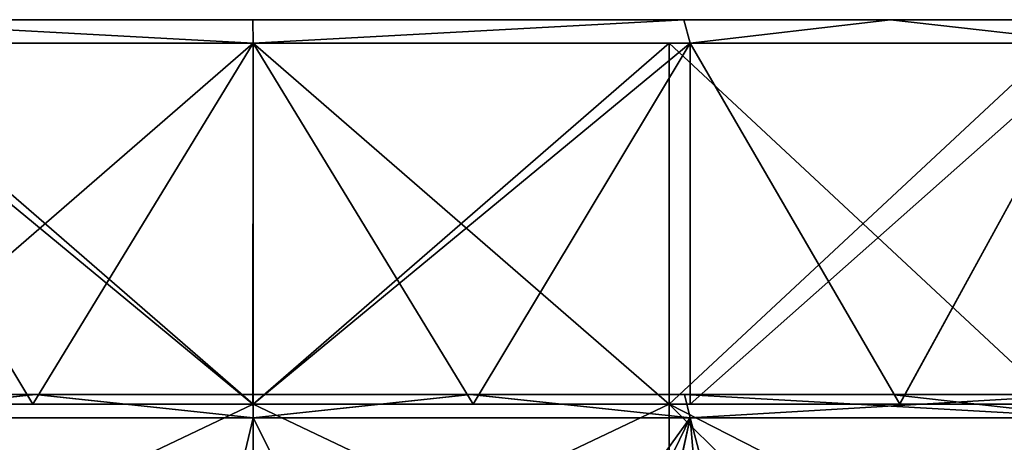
# Model space of a CAD drawing. Header units: millimetres. Extents: x -214 to 214, y -69 to 583.
# Tile 85 of 93: x -10 to 32, y 564 to 583. Entities that reach past the tile are written whole.
import ezdxf

# ---------------------------------------------------------------- set-up
doc = ezdxf.new("R2010")
doc.units = ezdxf.units.MM
doc.header["$LTSCALE"] = 62.021132
for name, color, linetype in [('210', 7, 'CONTINUOUS'), ('211', 7, 'CONTINUOUS'), ('212', 7, 'CONTINUOUS'), ('213', 7, 'CONTINUOUS'), ('214', 7, 'CONTINUOUS'), ('215', 7, 'CONTINUOUS'), ('216', 7, 'CONTINUOUS'), ('217', 7, 'CONTINUOUS'), ('218', 7, 'CONTINUOUS'), ('219', 7, 'CONTINUOUS'), ('220', 7, 'CONTINUOUS')]:
    doc.layers.add(name, color=color, linetype=linetype)

msp = doc.modelspace()

# ---------------------------------------------------------------- linework, layer by layer
at = {"layer": '210', "color": 7, "linetype": 'Continuous'}
for points in [[(-13.005, 539.5, 71.324), (0, 539.5, 72.5), (-18.764, 565.5, 70.03), (-13.005, 539.5, 71.324)], [(-18.764, 565.5, 70.03), (0, 539.5, 72.5), (0, 565.5, 72.5), (-18.764, 565.5, 70.03)], [(0, 539.5, 72.5), (13.005, 539.5, 71.324), (0, 565.5, 72.5), (0, 539.5, 72.5)], [(0, 565.5, 72.5), (13.005, 539.5, 71.324), (18.764, 565.5, 70.03), (0, 565.5, 72.5)], [(13.005, 539.5, 71.324), (25.588, 539.5, 67.834), (18.764, 565.5, 70.03), (13.005, 539.5, 71.324)], [(18.764, 565.5, 70.03), (25.588, 539.5, 67.834), (36.25, 565.5, 62.787), (18.764, 565.5, 70.03)], [(25.588, 539.5, 67.834), (41.109, 507, 59.718), (36.25, 565.5, 62.787), (25.588, 539.5, 67.834)]]:
    msp.add_3dface(points, dxfattribs=at)
at = {"layer": '211', "color": 7, "linetype": 'Continuous'}
for points in [[(-18.764, 565.5, 70.03), (0, 565.5, 72.5), (-9.346, 566.5, 70.886), (-18.764, 565.5, 70.03)], [(-18.519, 566.5, 69.059), (-18.764, 565.5, 70.03), (-9.346, 566.5, 70.886), (-18.519, 566.5, 69.059)], [(-9.346, 566.5, 70.886), (0, 565.5, 72.5), (-0.01, 566.5, 71.499), (-9.346, 566.5, 70.886)], [(-0.01, 566.5, 71.499), (0, 565.5, 72.5), (9.333, 566.5, 70.888), (-0.01, 566.5, 71.499)], [(0, 565.5, 72.5), (18.764, 565.5, 70.03), (9.333, 566.5, 70.888), (0, 565.5, 72.5)], [(9.333, 566.5, 70.888), (18.764, 565.5, 70.03), (18.52, 566.5, 69.059), (9.333, 566.5, 70.888)], [(18.764, 565.5, 70.03), (36.25, 565.5, 62.787), (18.52, 566.5, 69.059), (18.764, 565.5, 70.03)], [(18.52, 566.5, 69.059), (36.25, 565.5, 62.787), (27.384, 566.5, 66.048), (18.52, 566.5, 69.059)], [(27.384, 566.5, 66.048), (36.25, 565.5, 62.787), (35.764, 566.5, 61.912), (27.384, 566.5, 66.048)]]:
    msp.add_3dface(points, dxfattribs=at)
at = {"layer": '212', "color": 7, "linetype": 'Continuous'}
for points in [[(71.5, 566.5), (-71.5, 566.5), (-70.886, 566.5, 9.354), (71.5, 566.5)], [(-71.5, 566.5), (71.5, 566.5), (70.886, 566.5, -9.354), (-71.5, 566.5)], [(-70.888, 566.5, -9.335), (-71.5, 566.5), (70.886, 566.5, -9.354), (-70.888, 566.5, -9.335)], [(-69.06, 566.5, -18.518), (-70.888, 566.5, -9.335), (70.886, 566.5, -9.354), (-69.06, 566.5, -18.518)], [(71.5, 566.5), (-70.886, 566.5, 9.354), (70.888, 566.5, 9.335), (71.5, 566.5)], [(-70.886, 566.5, 9.354), (-69.049, 566.5, 18.559), (69.06, 566.5, 18.518), (-70.886, 566.5, 9.354)], [(-70.886, 566.5, 9.354), (69.06, 566.5, 18.518), (70.888, 566.5, 9.335), (-70.886, 566.5, 9.354)], [(-61.919, 566.5, -35.753), (-69.06, 566.5, -18.518), (66.025, 566.5, -27.439), (-61.919, 566.5, -35.753)], [(66.025, 566.5, -27.439), (-69.06, 566.5, -18.518), (69.049, 566.5, -18.559), (66.025, 566.5, -27.439)], [(69.049, 566.5, -18.559), (-69.06, 566.5, -18.518), (70.886, 566.5, -9.354), (69.049, 566.5, -18.559)], [(-69.049, 566.5, 18.559), (-66.025, 566.5, 27.439), (69.06, 566.5, 18.518), (-69.049, 566.5, 18.559)], [(-66.025, 566.5, 27.439), (-61.883, 566.5, 35.815), (61.919, 566.5, 35.753), (-66.025, 566.5, 27.439)], [(-66.025, 566.5, 27.439), (61.919, 566.5, 35.753), (69.06, 566.5, 18.518), (-66.025, 566.5, 27.439)], [(-50.557, 566.5, -50.558), (-61.919, 566.5, -35.753), (61.883, 566.5, -35.815), (-50.557, 566.5, -50.558)], [(61.883, 566.5, -35.815), (-61.919, 566.5, -35.753), (66.025, 566.5, -27.439), (61.883, 566.5, -35.815)], [(-61.883, 566.5, 35.815), (-50.518, 566.5, 50.598), (50.557, 566.5, 50.558), (-61.883, 566.5, 35.815)], [(-61.883, 566.5, 35.815), (50.557, 566.5, 50.558), (61.919, 566.5, 35.753), (-61.883, 566.5, 35.815)], [(-35.764, 566.5, -61.912), (-50.557, 566.5, -50.558), (50.518, 566.5, -50.598), (-35.764, 566.5, -61.912)], [(50.518, 566.5, -50.598), (-50.557, 566.5, -50.558), (61.883, 566.5, -35.815), (50.518, 566.5, -50.598)], [(-50.518, 566.5, 50.598), (-35.738, 566.5, 61.927), (35.764, 566.5, 61.912), (-50.518, 566.5, 50.598)], [(-50.518, 566.5, 50.598), (35.764, 566.5, 61.912), (50.557, 566.5, 50.558), (-50.518, 566.5, 50.598)], [(-27.384, 566.5, -66.048), (-35.764, 566.5, -61.912), (35.738, 566.5, -61.927), (-27.384, 566.5, -66.048)], [(35.738, 566.5, -61.927), (-35.764, 566.5, -61.912), (50.518, 566.5, -50.598), (35.738, 566.5, -61.927)], [(-35.738, 566.5, 61.927), (-18.519, 566.5, 69.059), (27.384, 566.5, 66.048), (-35.738, 566.5, 61.927)], [(-35.738, 566.5, 61.927), (27.384, 566.5, 66.048), (35.764, 566.5, 61.912), (-35.738, 566.5, 61.927)], [(-18.52, 566.5, -69.059), (-27.384, 566.5, -66.048), (18.519, 566.5, -69.059), (-18.52, 566.5, -69.059)], [(18.519, 566.5, -69.059), (-27.384, 566.5, -66.048), (35.738, 566.5, -61.927), (18.519, 566.5, -69.059)], [(-9.333, 566.5, -70.888), (-18.52, 566.5, -69.059), (9.346, 566.5, -70.886), (-9.333, 566.5, -70.888)], [(9.346, 566.5, -70.886), (-18.52, 566.5, -69.059), (18.519, 566.5, -69.059), (9.346, 566.5, -70.886)], [(-18.519, 566.5, 69.059), (-9.346, 566.5, 70.886), (18.52, 566.5, 69.059), (-18.519, 566.5, 69.059)], [(-18.519, 566.5, 69.059), (18.52, 566.5, 69.059), (27.384, 566.5, 66.048), (-18.519, 566.5, 69.059)], [(-9.346, 566.5, 70.886), (-0.01, 566.5, 71.499), (9.333, 566.5, 70.888), (-9.346, 566.5, 70.886)], [(-9.346, 566.5, 70.886), (9.333, 566.5, 70.888), (18.52, 566.5, 69.059), (-9.346, 566.5, 70.886)], [(0.01, 566.5, -71.499), (-9.333, 566.5, -70.888), (9.346, 566.5, -70.886), (0.01, 566.5, -71.499)]]:
    msp.add_3dface(points, dxfattribs=at)
at = {"layer": '213', "color": 7, "linetype": 'Continuous'}
for points in [[(-18.52, 566.5, -69.059), (-9.333, 566.5, -70.888), (-18.764, 565.5, -70.03), (-18.52, 566.5, -69.059)], [(-18.764, 565.5, -70.03), (-9.333, 566.5, -70.888), (0, 565.5, -72.5), (-18.764, 565.5, -70.03)], [(-9.333, 566.5, -70.888), (0.01, 566.5, -71.499), (0, 565.5, -72.5), (-9.333, 566.5, -70.888)], [(0.01, 566.5, -71.499), (9.346, 566.5, -70.886), (0, 565.5, -72.5), (0.01, 566.5, -71.499)], [(0, 565.5, -72.5), (9.346, 566.5, -70.886), (18.764, 565.5, -70.03), (0, 565.5, -72.5)], [(9.346, 566.5, -70.886), (18.519, 566.5, -69.059), (18.764, 565.5, -70.03), (9.346, 566.5, -70.886)], [(18.519, 566.5, -69.059), (35.738, 566.5, -61.927), (18.764, 565.5, -70.03), (18.519, 566.5, -69.059)], [(18.764, 565.5, -70.03), (35.738, 566.5, -61.927), (36.25, 565.5, -62.787), (18.764, 565.5, -70.03)]]:
    msp.add_3dface(points, dxfattribs=at)
at = {"layer": '214', "color": 7, "linetype": 'Continuous'}
for points in [[(-23.691, 507, -68.52), (-18.764, 565.5, -70.03), (-6.16, 539.5, -72.238), (-23.691, 507, -68.52)], [(-18.764, 565.5, -70.03), (0, 565.5, -72.5), (-6.16, 539.5, -72.238), (-18.764, 565.5, -70.03)], [(-6.16, 539.5, -72.238), (0, 565.5, -72.5), (0, 539.5, -72.5), (-6.16, 539.5, -72.238)], [(0, 565.5, -72.5), (18.764, 565.5, -70.03), (0, 539.5, -72.5), (0, 565.5, -72.5)], [(0, 539.5, -72.5), (18.764, 565.5, -70.03), (6.16, 539.5, -72.238), (0, 539.5, -72.5)], [(6.16, 539.5, -72.238), (18.764, 565.5, -70.03), (6.16, 507, -72.238), (6.16, 539.5, -72.238)], [(6.16, 507, -72.238), (18.764, 565.5, -70.03), (23.691, 507, -68.52), (6.16, 507, -72.238)], [(18.764, 565.5, -70.03), (36.25, 565.5, -62.787), (23.691, 507, -68.52), (18.764, 565.5, -70.03)], [(23.691, 507, -68.52), (36.25, 565.5, -62.787), (39.76, 507, -60.625), (23.691, 507, -68.52)]]:
    msp.add_3dface(points, dxfattribs=at)
at = {"layer": '215', "color": 7, "linetype": 'Continuous'}
for points in [[(-17.859, 581.58, 66.649), (0, 581.58, 69), (-17.859, 566.08, 66.649), (-17.859, 581.58, 66.649)], [(-17.859, 566.08, 66.649), (0, 581.58, 69), (0, 566.08, 69), (-17.859, 566.08, 66.649)], [(0, 581.58, 69), (17.859, 581.58, 66.649), (0, 566.08, 69), (0, 581.58, 69)], [(0, 566.08, 69), (17.859, 581.58, 66.649), (17.859, 566.08, 66.649), (0, 566.08, 69)], [(17.859, 581.58, 66.649), (34.5, 581.58, 59.756), (17.859, 566.08, 66.649), (17.859, 581.58, 66.649)], [(17.859, 566.08, 66.649), (34.5, 581.58, 59.756), (34.5, 566.08, 59.756), (17.859, 566.08, 66.649)], [(-17.849, 557.58, -66.652), (-0.003, 557.58, -69), (-17.859, 566.08, -66.649), (-17.849, 557.58, -66.652)], [(-17.859, 566.08, -66.649), (-0.003, 557.58, -69), (0, 566.08, -69), (-17.859, 566.08, -66.649)], [(-0.003, 557.58, -69), (17.854, 557.58, -66.65), (0, 566.08, -69), (-0.003, 557.58, -69)], [(0, 566.08, -69), (17.854, 557.58, -66.65), (17.859, 566.08, -66.649), (0, 566.08, -69)], [(17.854, 557.58, -66.65), (34.485, 557.58, -59.765), (17.859, 566.08, -66.649), (17.854, 557.58, -66.65)], [(17.859, 566.08, -66.649), (34.485, 557.58, -59.765), (34.5, 566.08, -59.756), (17.859, 566.08, -66.649)]]:
    msp.add_3dface(points, dxfattribs=at)
at = {"layer": '216', "color": 7, "linetype": 'Continuous'}
for points in [[(-17.859, 566.08, -66.649), (0, 566.08, -69), (-17.859, 581.58, -66.649), (-17.859, 566.08, -66.649)], [(-17.859, 581.58, -66.649), (0, 566.08, -69), (0, 581.58, -69), (-17.859, 581.58, -66.649)], [(0, 566.08, -69), (17.859, 566.08, -66.649), (0, 581.58, -69), (0, 566.08, -69)], [(0, 581.58, -69), (17.859, 566.08, -66.649), (17.859, 581.58, -66.649), (0, 581.58, -69)], [(17.859, 566.08, -66.649), (34.5, 566.08, -59.756), (17.859, 581.58, -66.649), (17.859, 566.08, -66.649)], [(17.859, 581.58, -66.649), (34.5, 566.08, -59.756), (34.5, 581.58, -59.756), (17.859, 581.58, -66.649)], [(-17.859, 566.08, 66.649), (0, 566.08, 69), (-17.854, 557.58, 66.65), (-17.859, 566.08, 66.649)], [(-17.854, 557.58, 66.65), (0, 566.08, 69), (0.003, 557.58, 69), (-17.854, 557.58, 66.65)], [(0, 566.08, 69), (17.859, 566.08, 66.649), (0.003, 557.58, 69), (0, 566.08, 69)], [(0.003, 557.58, 69), (17.859, 566.08, 66.649), (17.849, 557.58, 66.652), (0.003, 557.58, 69)], [(17.849, 557.58, 66.652), (17.859, 566.08, 66.649), (26.404, 557.58, 63.748), (17.849, 557.58, 66.652)], [(17.859, 566.08, 66.649), (34.5, 566.08, 59.756), (26.404, 557.58, 63.748), (17.859, 566.08, 66.649)], [(34.5, 566.08, 59.756), (34.5, 557.58, 59.756), (26.404, 557.58, 63.748), (34.5, 566.08, 59.756)]]:
    msp.add_3dface(points, dxfattribs=at)
at = {"layer": '217', "color": 7, "linetype": 'Continuous'}
for points in [[(-18.505, 582.58, 69.064), (-0.011, 582.58, 71.5), (-18.117, 582.58, 67.615), (-18.505, 582.58, 69.064)], [(0.011, 582.58, -71.5), (-18.492, 582.58, -69.067), (0.011, 582.58, -70), (0.011, 582.58, -71.5)], [(0.011, 582.58, -70), (-18.492, 582.58, -69.067), (-18.104, 582.58, -67.618), (0.011, 582.58, -70)], [(-18.117, 582.58, 67.615), (-0.011, 582.58, 71.5), (-0.011, 582.58, 70), (-18.117, 582.58, 67.615)], [(-0.011, 582.58, 71.5), (18.492, 582.58, 69.067), (-0.011, 582.58, 70), (-0.011, 582.58, 71.5)], [(-0.011, 582.58, 70), (18.492, 582.58, 69.067), (18.104, 582.58, 67.618), (-0.011, 582.58, 70)], [(18.505, 582.58, -69.064), (0.011, 582.58, -71.5), (18.117, 582.58, -67.615), (18.505, 582.58, -69.064)], [(18.117, 582.58, -67.615), (0.011, 582.58, -71.5), (0.011, 582.58, -70), (18.117, 582.58, -67.615)], [(27.353, 582.58, 66.061), (35.75, 582.58, 61.921), (18.104, 582.58, 67.618), (27.353, 582.58, 66.061)], [(18.104, 582.58, 67.618), (35.75, 582.58, 61.921), (35, 582.58, 60.622), (18.104, 582.58, 67.618)], [(18.492, 582.58, 69.067), (27.353, 582.58, 66.061), (18.104, 582.58, 67.618), (18.492, 582.58, 69.067)], [(34.99, 582.58, -60.627), (18.505, 582.58, -69.064), (18.117, 582.58, -67.615), (34.99, 582.58, -60.627)], [(35.74, 582.58, -61.927), (18.505, 582.58, -69.064), (34.99, 582.58, -60.627), (35.74, 582.58, -61.927)]]:
    msp.add_3dface(points, dxfattribs=at)
at = {"layer": '218', "color": 7, "linetype": 'Continuous'}
for points in [[(-9.452, 566.08, -71.881), (-18.766, 566.08, -70.029), (-18.764, 581.58, -70.03), (-9.452, 566.08, -71.881)], [(0, 581.58, -72.5), (-9.452, 566.08, -71.881), (-18.764, 581.58, -70.03), (0, 581.58, -72.5)], [(0.011, 566.08, -72.5), (-9.452, 566.08, -71.881), (0, 581.58, -72.5), (0.011, 566.08, -72.5)], [(18.764, 581.58, -70.03), (0.011, 566.08, -72.5), (0, 581.58, -72.5), (18.764, 581.58, -70.03)], [(18.768, 566.08, -70.029), (0.011, 566.08, -72.5), (18.764, 581.58, -70.03), (18.768, 566.08, -70.029)], [(36.25, 581.58, -62.787), (18.768, 566.08, -70.029), (18.764, 581.58, -70.03), (36.25, 581.58, -62.787)], [(27.752, 566.08, -66.978), (18.768, 566.08, -70.029), (36.25, 581.58, -62.787), (27.752, 566.08, -66.978)], [(36.256, 566.08, -62.783), (27.752, 566.08, -66.978), (36.25, 581.58, -62.787), (36.256, 566.08, -62.783)]]:
    msp.add_3dface(points, dxfattribs=at)
at = {"layer": '219', "color": 7, "linetype": 'Continuous'}
for points in [[(0, 581.58, 72.5), (-18.505, 582.58, 69.064), (-18.764, 581.58, 70.03), (0, 581.58, 72.5)], [(-0.011, 582.58, 71.5), (-18.505, 582.58, 69.064), (0, 581.58, 72.5), (-0.011, 582.58, 71.5)], [(18.492, 582.58, 69.067), (-0.011, 582.58, 71.5), (0, 581.58, 72.5), (18.492, 582.58, 69.067)], [(18.764, 581.58, 70.03), (18.492, 582.58, 69.067), (0, 581.58, 72.5), (18.764, 581.58, 70.03)], [(27.353, 582.58, 66.061), (18.492, 582.58, 69.067), (18.764, 581.58, 70.03), (27.353, 582.58, 66.061)], [(36.25, 581.58, 62.787), (27.353, 582.58, 66.061), (18.764, 581.58, 70.03), (36.25, 581.58, 62.787)], [(35.75, 582.58, 61.921), (27.353, 582.58, 66.061), (36.25, 581.58, 62.787), (35.75, 582.58, 61.921)]]:
    msp.add_3dface(points, dxfattribs=at)
at = {"layer": '220', "color": 7, "linetype": 'Continuous'}
for points in [[(-0.011, 566.08, 72.5), (-18.764, 581.58, 70.03), (-18.768, 566.08, 70.029), (-0.011, 566.08, 72.5)], [(0, 581.58, 72.5), (-18.764, 581.58, 70.03), (-0.011, 566.08, 72.5), (0, 581.58, 72.5)], [(9.452, 566.08, 71.881), (0, 581.58, 72.5), (-0.011, 566.08, 72.5), (9.452, 566.08, 71.881)], [(18.764, 581.58, 70.03), (0, 581.58, 72.5), (9.452, 566.08, 71.881), (18.764, 581.58, 70.03)], [(18.766, 566.08, 70.029), (18.764, 581.58, 70.03), (9.452, 566.08, 71.881), (18.766, 566.08, 70.029)], [(36.25, 581.58, 62.787), (18.764, 581.58, 70.03), (27.759, 566.08, 66.975), (36.25, 581.58, 62.787)], [(27.759, 566.08, 66.975), (18.764, 581.58, 70.03), (18.766, 566.08, 70.029), (27.759, 566.08, 66.975)], [(36.269, 566.08, 62.776), (36.25, 581.58, 62.787), (27.759, 566.08, 66.975), (36.269, 566.08, 62.776)]]:
    msp.add_3dface(points, dxfattribs=at)

doc.saveas('drawing.dxf')
